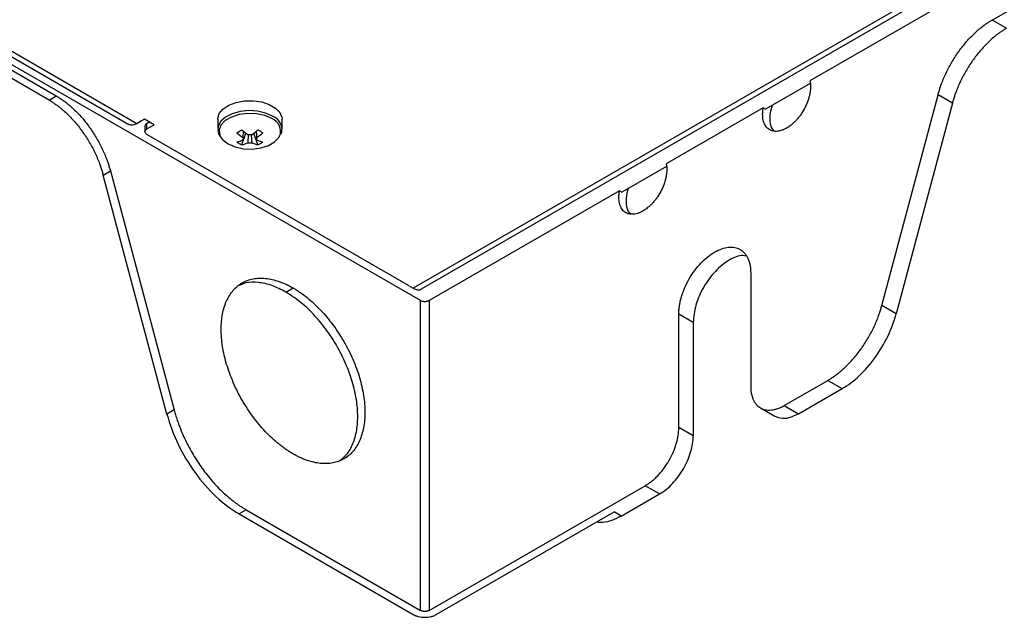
# Model space of a CAD drawing. Header units: millimetres. Extents: x 155473 to 158085, y 111018 to 114514.
# Tile 25 of 181: x 157712 to 157858, y 111018 to 111106. Entities that reach past the tile are written whole.
import ezdxf

# ---------------------------------------------------------------- set-up
doc = ezdxf.new("R2010")
doc.units = ezdxf.units.MM

msp = doc.modelspace()

# ---------------------------------------------------------------- linework, layer by layer
at = {"color": 7, "linetype": 'Continuous', "lineweight": 25}
for p, q in [((158027.07, 111211.78), (157828.9, 111097.38)), ((157855.77, 111106.36), (158000.2, 111189.74)), ((157716.63, 111094.53), (157632.34, 111143.19)), ((157633.4, 111143.8), (157717.69, 111095.15)), ((157771.43, 111064.94), (157666.45, 111125.55)), ((157668.76, 111125.36), (157728.37, 111090.95)), ((157729.57, 111091.06), (157669.96, 111125.48)), ((157870.43, 111124.54), (157770.37, 111066.78)), ((157771.57, 111066.66), (157871.63, 111124.42)), ((157857.89, 111105.14), (157855.77, 111106.36)), ((157828.94, 111097), (157822.36, 111093.2)), ((157716.63, 111094.53), (157717.69, 111095.15)), ((157839.51, 111064.22), (157847.8, 111095.31)), ((157849.92, 111094.08), (157847.8, 111095.31)), ((157822.01, 111093.4), (157807.69, 111085.14)), ((157822.01, 111093.4), (157822.36, 111093.2)), ((157849.92, 111094.08), (157841.63, 111063)), ((157730.28, 111091.47), (157729.57, 111091.06)), ((157730.7, 111091.72), (157730.28, 111091.47)), ((157732.12, 111090.9), (157730.7, 111091.72)), ((157730.76, 111090.7), (157730.76, 111089.88)), ((157731.06, 111091.1), (157731.41, 111091.31)), ((157731.06, 111090.29), (157731.06, 111091.1)), ((157731.06, 111090.29), (157732.12, 111090.9)), ((157741.5, 111091.72), (157741.5, 111090.24)), ((157751, 111090.24), (157751, 111091.72)), ((157751, 111090.24), (157751, 111090.3)), ((157769.66, 111067.18), (157731.06, 111089.47)), ((157745.07, 111087.94), (157745.66, 111089.65)), ((157747.44, 111087.94), (157746.85, 111089.65)), ((157747.26, 111088.67), (157747.24, 111088.89)), ((157807.73, 111084.75), (157801.15, 111080.95)), ((157724.6, 111083.48), (157725.66, 111084.1)), ((157734.02, 111048.18), (157724.6, 111083.48)), ((157725.66, 111084.1), (157735.08, 111048.8)), ((157800.79, 111081.15), (157772.7, 111064.94)), ((157800.79, 111081.15), (157801.15, 111080.95)), ((157820.15, 111069.06), (157820.15, 111052.32)), ((157769.66, 111067.18), (157770.37, 111066.78)), ((157751.56, 111066.2), (157752.62, 111066.82)), ((157771.43, 111019.21), (157771.43, 111064.94)), ((157772.7, 111064.94), (157772.7, 111019.21)), ((157841.63, 111063), (157839.51, 111064.22)), ((157809.54, 111046.2), (157809.54, 111062.93)), ((157811.67, 111061.71), (157809.54, 111062.93)), ((157811.67, 111061.71), (157811.67, 111044.97)), ((157825.1, 111049.46), (157831.53, 111053.17)), ((157831.53, 111053.17), (157833.65, 111051.95)), ((157827.22, 111048.24), (157833.65, 111051.95)), ((157735.08, 111048.8), (157734.02, 111048.18)), ((157821.6, 111049.11), (157823.72, 111047.89)), ((157825.1, 111049.46), (157827.22, 111048.24)), ((157811.67, 111044.97), (157809.54, 111046.2)), ((157772.7, 111019.21), (157804.59, 111037.62)), ((157806.72, 111036.4), (157804.59, 111037.62)), ((157801.06, 111033.13), (157806.72, 111036.4)), ((157745.71, 111034.06), (157744.65, 111033.45)), ((157745.71, 111034.06), (157771.43, 111019.21)), ((157773.76, 111018.6), (157800, 111033.74)), ((157801.06, 111033.13), (157800, 111033.74)), ((157744.65, 111033.45), (157770.37, 111018.6))]:
    msp.add_line(p, q, dxfattribs=at)
at = {"color": 7, "linetype": 'Continuous', "lineweight": 25, "flags": 128}
for points in [[(157741.5, 111091.72), (157741.51, 111091.81), (157741.73, 111092.54), (157742.28, 111093.22), (157743.13, 111093.78), (157744.21, 111094.19), (157745.45, 111094.42), (157746.74, 111094.44), (157748, 111094.27), (157749.12, 111093.9), (157750.04, 111093.37), (157750.67, 111092.72), (157750.98, 111092), (157751, 111091.72)], [(157749.61, 111092.18), (157748.58, 111092.63), (157747.38, 111092.9), (157746.09, 111092.98), (157744.82, 111092.85), (157743.65, 111092.53), (157742.67, 111092.04), (157741.97, 111091.42), (157741.57, 111090.71), (157741.5, 111090.24)], [(157749.48, 111091.8), (157748.44, 111092.25), (157747.22, 111092.51), (157745.93, 111092.56), (157744.66, 111092.4), (157743.52, 111092.04), (157742.61, 111091.51), (157741.99, 111090.86), (157741.71, 111090.13), (157741.8, 111089.38), (157741.98, 111089.02)], [(157741.98, 111089.02), (157742.26, 111088.68), (157743.03, 111088.08), (157744.07, 111087.63), (157745.29, 111087.37), (157746.58, 111087.31), (157747.85, 111087.47), (157748.99, 111087.83), (157749.9, 111088.36), (157750.52, 111089.02), (157750.65, 111089.24)]]:
    msp.add_lwpolyline(points, dxfattribs=at)
at = {"color": 7, "linetype": 'Continuous', "lineweight": 25}
for centre, radius, start, end in [((157748.8, 111089.94), 1.98, 339.251, 69.898), ((157748.63, 111090), 2.39, 7.1454, 65.7746), ((157736.46, 111104.21), 16.49, 298.5365, 301.4581), ((157750.91, 111096.94), 9.76, 227.7009, 234.5688), ((157751.64, 111097.37), 9.76, 227.7009, 234.5688), ((157745.58, 111088.83), 0.36, 154.0298, 205.9702), ((157746.25, 111087.66), 1.77, 81.1437, 98.8563), ((157740.87, 111097.37), 9.76, 305.4312, 312.2991), ((157741.6, 111096.94), 9.76, 305.4312, 312.2991), ((157746.93, 111088.83), 0.36, 334.0298, 25.9702), ((157756.05, 111104.21), 16.49, 238.5419, 241.4635), ((157743, 111093.67), 5.48, 284.1739, 294.2715), ((157747.46, 111092.92), 5.53, 235.6422, 244.3632), ((157743.73, 111093.25), 5.48, 284.1739, 294.2715), ((157746.25, 111090), 1.77, 261.1437, 278.8563), ((157748.78, 111093.25), 5.48, 245.7285, 255.8261), ((157749.51, 111093.67), 5.48, 245.7285, 255.8261), ((157745.05, 111092.92), 5.53, 295.6368, 304.3578)]:
    msp.add_arc(centre, radius, start, end, dxfattribs=at)
for points, knots in [([(157847.8, 111095.31), (157847.82, 111095.4), (157847.87, 111095.59), (157847.95, 111095.86), (157848.04, 111096.14), (157848.13, 111096.42), (157848.23, 111096.7), (157848.4, 111097.17), (157848.66, 111097.81), (157849.03, 111098.64), (157849.45, 111099.46), (157850.05, 111100.52), (157850.88, 111101.8), (157851.82, 111102.97), (157852.61, 111103.84), (157853.22, 111104.44), (157853.84, 111105), (157854.41, 111105.45), (157854.91, 111105.81), (157855.34, 111106.1), (157855.63, 111106.27), (157855.77, 111106.36)], [0, 0, 0, 0, 0.020858, 0.0416911, 0.0625128, 0.0833365, 0.1041758, 0.1250443, 0.1875342, 0.2500617, 0.3125515, 0.375079, 0.500005, 0.624931, 0.6874209, 0.7499483, 0.8124382, 0.8749657, 0.9166535, 0.9582955, 1, 1, 1, 1]), ([(157857.89, 111105.14), (157857.82, 111105.09), (157857.68, 111105.01), (157857.46, 111104.87), (157857.24, 111104.73), (157857.03, 111104.59), (157856.81, 111104.44), (157856.46, 111104.17), (157855.96, 111103.78), (157855.34, 111103.22), (157854.73, 111102.61), (157853.94, 111101.75), (157853.01, 111100.57), (157852.17, 111099.3), (157851.57, 111098.23), (157851.15, 111097.42), (157850.78, 111096.59), (157850.48, 111095.85), (157850.25, 111095.2), (157850.07, 111094.64), (157849.97, 111094.27), (157849.92, 111094.08)], [0, 0, 0, 0, 0.020858, 0.041691, 0.062513, 0.083336, 0.104176, 0.125044, 0.187534, 0.250062, 0.312552, 0.375079, 0.500005, 0.624931, 0.687421, 0.749948, 0.812438, 0.874966, 0.916653, 0.958295, 1, 1, 1, 1]), ([(157828.9, 111097.38), (157828.91, 111097.33), (157828.94, 111097.22), (157828.96, 111097.05), (157828.98, 111096.88), (157828.99, 111096.71), (157828.99, 111096.43), (157828.97, 111096.06), (157828.91, 111095.57), (157828.8, 111095.06), (157828.59, 111094.38), (157828.24, 111093.53), (157827.77, 111092.71), (157827.34, 111092.11), (157826.99, 111091.69), (157826.62, 111091.3), (157826.28, 111090.99), (157825.98, 111090.75), (157825.72, 111090.56), (157825.54, 111090.46), (157825.45, 111090.41)], [0, 0, 0, 0, 0.025059, 0.050048, 0.075016, 0.100014, 0.125093, 0.187581, 0.250131, 0.312619, 0.375169, 0.500009, 0.624849, 0.687338, 0.749887, 0.812376, 0.874925, 0.916642, 0.958256, 1, 1, 1, 1]), ([(157717.69, 111095.15), (157717.76, 111095.1), (157717.91, 111095.02), (157718.12, 111094.89), (157718.34, 111094.75), (157718.55, 111094.6), (157718.77, 111094.45), (157719.12, 111094.18), (157719.62, 111093.79), (157720.24, 111093.23), (157720.85, 111092.62), (157721.64, 111091.76), (157722.58, 111090.59), (157723.41, 111089.31), (157724.01, 111088.24), (157724.43, 111087.43), (157724.8, 111086.6), (157725.1, 111085.86), (157725.33, 111085.21), (157725.51, 111084.65), (157725.61, 111084.28), (157725.66, 111084.1)], [0, 0, 0, 0, 0.020858, 0.041691, 0.062513, 0.083336, 0.104176, 0.125044, 0.187534, 0.250062, 0.312552, 0.375079, 0.500005, 0.624931, 0.687421, 0.749948, 0.812438, 0.874966, 0.916653, 0.958295, 1, 1, 1, 1]), ([(157716.63, 111094.53), (157716.7, 111094.49), (157716.84, 111094.41), (157717.06, 111094.27), (157717.28, 111094.13), (157717.49, 111093.99), (157717.71, 111093.83), (157718.06, 111093.57), (157718.56, 111093.17), (157719.18, 111092.62), (157719.79, 111092.01), (157720.58, 111091.15), (157721.51, 111089.97), (157722.35, 111088.7), (157722.95, 111087.63), (157723.37, 111086.82), (157723.74, 111085.99), (157724.04, 111085.25), (157724.27, 111084.6), (157724.45, 111084.04), (157724.55, 111083.67), (157724.6, 111083.48)], [0, 0, 0, 0, 0.020858, 0.041691, 0.062513, 0.083336, 0.104176, 0.125044, 0.187534, 0.250062, 0.312552, 0.375079, 0.500005, 0.624931, 0.687421, 0.749948, 0.812438, 0.874966, 0.916653, 0.958295, 1, 1, 1, 1]), ([(157825.45, 111090.41), (157825.4, 111090.38), (157825.3, 111090.32), (157825.14, 111090.24), (157824.98, 111090.17), (157824.82, 111090.11), (157824.59, 111090.03), (157824.28, 111089.95), (157823.92, 111089.91), (157823.57, 111089.94), (157823.14, 111090.04), (157822.67, 111090.31), (157822.31, 111090.76), (157822.11, 111091.2), (157822, 111091.58), (157821.93, 111091.99), (157821.91, 111092.39), (157821.93, 111092.75), (157821.95, 111093.07), (157821.99, 111093.29), (157822.01, 111093.4)], [0, 0, 0, 0, 0.025059, 0.050048, 0.075016, 0.100014, 0.125093, 0.187581, 0.250131, 0.312619, 0.375169, 0.500009, 0.624849, 0.687338, 0.749887, 0.812376, 0.874925, 0.916642, 0.958256, 1, 1, 1, 1]), ([(157823.34, 111093.76), (157823.31, 111093.69), (157823.01, 111093.03), (157822.93, 111091.8), (157823.07, 111090.51), (157823.5, 111090.1), (157823.65, 111089.96)], [0, 0, 0, 0, 0.044852, 0.423018, 0.801184, 1, 1, 1, 1]), ([(157729.57, 111091.06), (157729.44, 111091), (157729.17, 111090.86), (157728.79, 111090.82), (157728.52, 111090.85), (157728.41, 111090.94), (157728.38, 111090.96)], [0, 0, 0, 0, 0.301814, 0.603627, 0.905441, 1, 1, 1, 1]), ([(157731.06, 111089.47), (157730.87, 111089.58), (157730.76, 111089.73), (157730.76, 111090.03), (157730.87, 111090.18), (157731.06, 111090.29)], [0, 0, 0, 0, 0.5, 0.5, 1, 1, 1, 1]), ([(157750.82, 111089.49), (157750.87, 111089.58), (157751.01, 111089.84), (157750.98, 111090.12), (157750.97, 111090.31)], [0, 0, 0, 0, 0.3500045, 1, 1, 1, 1]), ([(157741.55, 111090.24), (157741.54, 111090.09), (157741.52, 111089.71), (157741.73, 111089.36), (157741.85, 111089.15)], [0, 0, 0, 0, 0.396226, 1, 1, 1, 1]), ([(157745.25, 111088.99), (157745.26, 111089.07), (157745.28, 111089.39), (157745.31, 111089.7), (157745.32, 111089.94)], [0, 0, 0, 0, 0.257066, 1, 1, 1, 1]), ([(157745.98, 111088.25), (157745.99, 111088.34), (157746.01, 111088.73), (157746.04, 111089.12), (157746.06, 111089.42)], [0, 0, 0, 0, 0.227659, 1, 1, 1, 1]), ([(157746.45, 111089.43), (157746.47, 111089.13), (157746.5, 111088.73), (157746.52, 111088.34), (157746.53, 111088.25)], [0, 0, 0, 0, 0.775186, 1, 1, 1, 1]), ([(157747.19, 111089.94), (157747.2, 111089.7), (157747.23, 111089.39), (157747.25, 111089.07), (157747.26, 111088.99)], [0, 0, 0, 0, 0.742934, 1, 1, 1, 1]), ([(157807.69, 111085.14), (157807.7, 111085.08), (157807.72, 111084.98), (157807.75, 111084.81), (157807.76, 111084.64), (157807.77, 111084.46), (157807.78, 111084.19), (157807.76, 111083.81), (157807.69, 111083.32), (157807.58, 111082.82), (157807.38, 111082.14), (157807.03, 111081.28), (157806.56, 111080.47), (157806.12, 111079.86), (157805.78, 111079.44), (157805.41, 111079.05), (157805.07, 111078.75), (157804.77, 111078.51), (157804.51, 111078.32), (157804.33, 111078.21), (157804.24, 111078.16)], [0, 0, 0, 0, 0.025059, 0.050048, 0.075016, 0.100014, 0.125093, 0.187581, 0.250131, 0.312619, 0.375169, 0.500009, 0.624849, 0.687338, 0.749887, 0.812376, 0.874925, 0.916642, 0.958256, 1, 1, 1, 1]), ([(157804.24, 111078.16), (157804.19, 111078.13), (157804.08, 111078.07), (157803.92, 111077.99), (157803.77, 111077.92), (157803.61, 111077.86), (157803.38, 111077.78), (157803.07, 111077.7), (157802.7, 111077.67), (157802.36, 111077.69), (157801.93, 111077.79), (157801.45, 111078.06), (157801.1, 111078.51), (157800.9, 111078.96), (157800.79, 111079.33), (157800.72, 111079.75), (157800.7, 111080.14), (157800.71, 111080.5), (157800.74, 111080.82), (157800.78, 111081.04), (157800.79, 111081.15)], [0, 0, 0, 0, 0.025059, 0.050048, 0.075016, 0.100014, 0.125093, 0.187581, 0.250131, 0.312619, 0.375169, 0.500009, 0.624849, 0.687338, 0.749887, 0.812376, 0.874925, 0.916642, 0.958256, 1, 1, 1, 1]), ([(157802.13, 111081.52), (157802.09, 111081.45), (157801.8, 111080.79), (157801.72, 111079.55), (157801.86, 111078.26), (157802.29, 111077.86), (157802.44, 111077.72)], [0, 0, 0, 0, 0.044852, 0.423018, 0.801184, 1, 1, 1, 1]), ([(157809.54, 111062.93), (157809.54, 111063), (157809.55, 111063.14), (157809.55, 111063.34), (157809.57, 111063.55), (157809.59, 111063.76), (157809.61, 111063.97), (157809.67, 111064.33), (157809.76, 111064.84), (157809.94, 111065.51), (157810.16, 111066.18), (157810.52, 111067.08), (157811.07, 111068.18), (157811.88, 111069.41), (157812.8, 111070.51), (157813.81, 111071.44), (157814.85, 111072.16), (157815.89, 111072.64), (157816.89, 111072.87), (157817.81, 111072.83), (157818.62, 111072.53), (157819.18, 111072.07), (157819.53, 111071.59), (157819.75, 111071.18), (157819.93, 111070.71), (157820.04, 111070.26), (157820.11, 111069.83), (157820.14, 111069.46), (157820.15, 111069.19), (157820.15, 111069.06)], [0, 0, 0, 0, 0.0104433, 0.0208655, 0.0312778, 0.0416914, 0.0521175, 0.0625673, 0.0938281, 0.1251124, 0.1563732, 0.1876574, 0.2501268, 0.3125961, 0.3750654, 0.4375348, 0.5000041, 0.5624735, 0.6249428, 0.6874121, 0.7498815, 0.8123508, 0.8436116, 0.8748959, 0.9061567, 0.9374409, 0.9583037, 0.9791268, 1, 1, 1, 1]), ([(157819.45, 111071.51), (157819.3, 111071.55), (157818.59, 111071.73), (157816.95, 111071), (157814.89, 111069.39), (157813.13, 111067), (157811.91, 111064.25), (157811.75, 111062.56), (157811.67, 111061.71)], [0, 0, 0, 0, 0.0495479, 0.2396383, 0.4297288, 0.6198192, 0.8099096, 1, 1, 1, 1]), ([(157752.62, 111042.32), (157752.54, 111042.37), (157752.36, 111042.47), (157752.1, 111042.63), (157751.84, 111042.8), (157751.58, 111042.98), (157751.32, 111043.16), (157751.07, 111043.35), (157750.81, 111043.54), (157750.3, 111043.95), (157749.54, 111044.61), (157748.56, 111045.58), (157747.61, 111046.64), (157746.42, 111048.15), (157745.07, 111050.21), (157743.75, 111052.84), (157742.76, 111055.54), (157742.15, 111058.21), (157741.95, 111060.73), (157742.15, 111063.02), (157742.76, 111064.98), (157743.75, 111066.54), (157745.07, 111067.64), (157746.42, 111068.14), (157747.61, 111068.28), (157748.56, 111068.25), (157749.54, 111068.09), (157750.38, 111067.84), (157751.07, 111067.59), (157751.58, 111067.36), (157752.1, 111067.11), (157752.45, 111066.91), (157752.62, 111066.82)], [0, 0, 0, 0, 0.007836, 0.015659, 0.023472, 0.031281, 0.039091, 0.046905, 0.054729, 0.062568, 0.093835, 0.125113, 0.156379, 0.187658, 0.250126, 0.312595, 0.375064, 0.437533, 0.500002, 0.562471, 0.62494, 0.687409, 0.749878, 0.812347, 0.843614, 0.874892, 0.906158, 0.937436, 0.953094, 0.968715, 0.984338, 1, 1, 1, 1]), ([(157751.56, 111066.2), (157750.87, 111066.56), (157749.48, 111067.27), (157747.48, 111067.68), (157745.83, 111067.68), (157744.98, 111067.31), (157744.64, 111067.16)], [0, 0, 0, 0, 0.274931, 0.549862, 0.824792, 1, 1, 1, 1]), ([(157759.54, 111041.36), (157759.83, 111041.58), (157760.58, 111042.13), (157761.42, 111043.56), (157762.03, 111045.5), (157762.24, 111047.79), (157762.03, 111050.32), (157761.42, 111052.98), (157760.44, 111055.68), (157759.11, 111058.31), (157757.49, 111060.78), (157755.65, 111062.98), (157753.64, 111064.86), (157752.26, 111065.76), (157751.56, 111066.2)], [0, 0, 0, 0, 0.05481, 0.140737, 0.226663, 0.312589, 0.398516, 0.484442, 0.570368, 0.656295, 0.742221, 0.828147, 0.914074, 1, 1, 1, 1]), ([(157752.62, 111066.82), (157752.71, 111066.76), (157752.88, 111066.66), (157753.14, 111066.5), (157753.4, 111066.33), (157753.66, 111066.16), (157753.92, 111065.98), (157754.18, 111065.79), (157754.44, 111065.59), (157754.95, 111065.18), (157755.71, 111064.53), (157756.69, 111063.55), (157757.63, 111062.5), (157758.82, 111060.98), (157760.17, 111058.93), (157761.5, 111056.29), (157762.48, 111053.59), (157763.09, 111050.93), (157763.3, 111048.4), (157763.09, 111046.12), (157762.48, 111044.16), (157761.5, 111042.59), (157760.17, 111041.49), (157758.82, 111040.99), (157757.63, 111040.86), (157756.69, 111040.89), (157755.71, 111041.05), (157754.86, 111041.29), (157754.18, 111041.55), (157753.66, 111041.77), (157753.14, 111042.03), (157752.8, 111042.22), (157752.62, 111042.32)], [0, 0, 0, 0, 0.007836, 0.015659, 0.023472, 0.031281, 0.039091, 0.046905, 0.054729, 0.062568, 0.093835, 0.125113, 0.156379, 0.187658, 0.250126, 0.312595, 0.375064, 0.437533, 0.500002, 0.562471, 0.62494, 0.687409, 0.749878, 0.812347, 0.843614, 0.874892, 0.906158, 0.937436, 0.953094, 0.968715, 0.984338, 1, 1, 1, 1]), ([(157770.37, 111066.78), (157770.5, 111066.71), (157770.77, 111066.57), (157771.15, 111066.53), (157771.42, 111066.56), (157771.54, 111066.65), (157771.56, 111066.67)], [0, 0, 0, 0, 0.301814, 0.603627, 0.905441, 1, 1, 1, 1]), ([(157772.7, 111064.94), (157772.68, 111064.93), (157772.64, 111064.9), (157772.57, 111064.87), (157772.49, 111064.85), (157772.39, 111064.82), (157772.24, 111064.79), (157772.07, 111064.78), (157771.89, 111064.79), (157771.72, 111064.82), (157771.56, 111064.87), (157771.48, 111064.92), (157771.43, 111064.94)], [0, 0, 0, 0, 0.062787, 0.125013, 0.187288, 0.250222, 0.374987, 0.500147, 0.624912, 0.750072, 0.874937, 1, 1, 1, 1]), ([(157831.53, 111053.17), (157831.61, 111053.22), (157831.75, 111053.3), (157831.97, 111053.44), (157832.18, 111053.58), (157832.4, 111053.72), (157832.61, 111053.87), (157832.97, 111054.14), (157833.46, 111054.53), (157834.09, 111055.09), (157834.7, 111055.7), (157835.49, 111056.56), (157836.42, 111057.74), (157837.26, 111059.01), (157837.86, 111060.08), (157838.27, 111060.89), (157838.65, 111061.72), (157838.94, 111062.46), (157839.17, 111063.11), (157839.35, 111063.67), (157839.46, 111064.04), (157839.51, 111064.22)], [0, 0, 0, 0, 0.020858, 0.041691, 0.062513, 0.083336, 0.104176, 0.125044, 0.187534, 0.250062, 0.312552, 0.375079, 0.500005, 0.624931, 0.687421, 0.749948, 0.812438, 0.874966, 0.916653, 0.958295, 1, 1, 1, 1]), ([(157833.65, 111051.95), (157834.52, 111052.45), (157835.38, 111053.1), (157837.03, 111054.65), (157837.81, 111055.55), (157839.23, 111057.51), (157839.86, 111058.57), (157840.91, 111060.76), (157841.33, 111061.89), (157841.63, 111063)], [0, 0, 0, 0, 0.25, 0.25, 0.5, 0.5, 0.75, 0.75, 1, 1, 1, 1]), ([(157820.15, 111052.32), (157820.15, 111052.24), (157820.15, 111052.1), (157820.16, 111051.88), (157820.18, 111051.67), (157820.21, 111051.46), (157820.26, 111051.16), (157820.36, 111050.78), (157820.52, 111050.34), (157820.73, 111049.95), (157821.06, 111049.5), (157821.58, 111049.07), (157822.21, 111048.84), (157822.76, 111048.78), (157823.2, 111048.79), (157823.66, 111048.87), (157824.08, 111048.99), (157824.45, 111049.13), (157824.78, 111049.28), (157824.99, 111049.4), (157825.1, 111049.46)], [0, 0, 0, 0, 0.0250449, 0.0500358, 0.0750113, 0.1000102, 0.1250711, 0.1875606, 0.2501002, 0.3125896, 0.3751293, 0.500007, 0.6248847, 0.6873741, 0.7499138, 0.8124032, 0.8749429, 0.9166473, 0.9582732, 1, 1, 1, 1]), ([(157734.02, 111048.18), (157734.41, 111046.71), (157734.97, 111045.2), (157736.37, 111042.28), (157737.21, 111040.87), (157739.1, 111038.25), (157740.15, 111037.05), (157742.34, 111034.98), (157743.5, 111034.12), (157744.65, 111033.45)], [0, 0, 0, 0, 0.25, 0.25, 0.5, 0.5, 0.75, 0.75, 1, 1, 1, 1]), ([(157735.08, 111048.8), (157735.11, 111048.67), (157735.18, 111048.43), (157735.29, 111048.06), (157735.4, 111047.68), (157735.52, 111047.31), (157735.65, 111046.94), (157735.88, 111046.32), (157736.22, 111045.46), (157736.72, 111044.35), (157737.28, 111043.27), (157738.08, 111041.85), (157739.19, 111040.14), (157740.44, 111038.58), (157741.49, 111037.43), (157742.3, 111036.62), (157743.14, 111035.88), (157743.84, 111035.31), (157744.41, 111034.89), (157744.84, 111034.6), (157745.28, 111034.32), (157745.56, 111034.15), (157745.71, 111034.06)], [0, 0, 0, 0, 0.020859, 0.041693, 0.062515, 0.083338, 0.104177, 0.125044, 0.187538, 0.25006, 0.312554, 0.375077, 0.500002, 0.624927, 0.687422, 0.749944, 0.812438, 0.874961, 0.906238, 0.937473, 0.968712, 1, 1, 1, 1]), ([(157823.72, 111047.89), (157824.23, 111047.7), (157825.26, 111047.34), (157826.57, 111047.94), (157827.22, 111048.24)], [0, 0, 0, 0, 0.499949, 1, 1, 1, 1]), ([(157804.59, 111037.62), (157804.66, 111037.66), (157804.79, 111037.74), (157804.98, 111037.86), (157805.18, 111038), (157805.37, 111038.14), (157805.66, 111038.36), (157806.03, 111038.69), (157806.49, 111039.14), (157806.93, 111039.64), (157807.49, 111040.34), (157808.12, 111041.3), (157808.63, 111042.33), (157808.97, 111043.16), (157809.17, 111043.79), (157809.34, 111044.42), (157809.44, 111044.96), (157809.51, 111045.43), (157809.54, 111045.82), (157809.54, 111046.07), (157809.54, 111046.2)], [0, 0, 0, 0, 0.025045, 0.050036, 0.075011, 0.10001, 0.125071, 0.187561, 0.2501, 0.31259, 0.375129, 0.500007, 0.624885, 0.687374, 0.749914, 0.812403, 0.874943, 0.916647, 0.958273, 1, 1, 1, 1]), ([(157806.72, 111036.4), (157807.36, 111036.77), (157808.01, 111037.29), (157809.21, 111038.56), (157809.76, 111039.3), (157810.67, 111040.89), (157811.04, 111041.73), (157811.54, 111043.4), (157811.67, 111044.22), (157811.67, 111044.97)], [0, 0, 0, 0, 0.25, 0.25, 0.5, 0.5, 0.75, 0.75, 1, 1, 1, 1]), ([(157801.06, 111033.13), (157800.6, 111032.9), (157799.67, 111032.43), (157798.42, 111032.13), (157797.7, 111032.2), (157797.38, 111032.23)], [0, 0, 0, 0, 0.357243, 0.714487, 1, 1, 1, 1]), ([(157772.7, 111019.21), (157772.68, 111019.2), (157772.64, 111019.18), (157772.57, 111019.15), (157772.49, 111019.12), (157772.39, 111019.09), (157772.24, 111019.07), (157772.07, 111019.06), (157771.89, 111019.07), (157771.72, 111019.1), (157771.56, 111019.14), (157771.48, 111019.19), (157771.43, 111019.21)], [0, 0, 0, 0, 0.062787, 0.125013, 0.187288, 0.250222, 0.374987, 0.500147, 0.624912, 0.750072, 0.874937, 1, 1, 1, 1]), ([(157770.37, 111018.6), (157770.41, 111018.58), (157770.48, 111018.54), (157770.61, 111018.48), (157770.73, 111018.43), (157770.87, 111018.38), (157771, 111018.34), (157771.24, 111018.27), (157771.6, 111018.21), (157772.07, 111018.19), (157772.54, 111018.21), (157772.94, 111018.28), (157773.27, 111018.38), (157773.53, 111018.48), (157773.69, 111018.56), (157773.76, 111018.6)], [0, 0, 0, 0, 0.041982, 0.083612, 0.125069, 0.166533, 0.208188, 0.250211, 0.375064, 0.500065, 0.624918, 0.74992, 0.833489, 0.916365, 1, 1, 1, 1])]:
    msp.add_open_spline(points, degree=3, knots=knots, dxfattribs=at)
msp.add_open_spline([(157731.06, 111091.1), (157730.87, 111091), (157730.76, 111090.85), (157730.76, 111090.7)], degree=3, dxfattribs=at)

doc.saveas('drawing.dxf')
